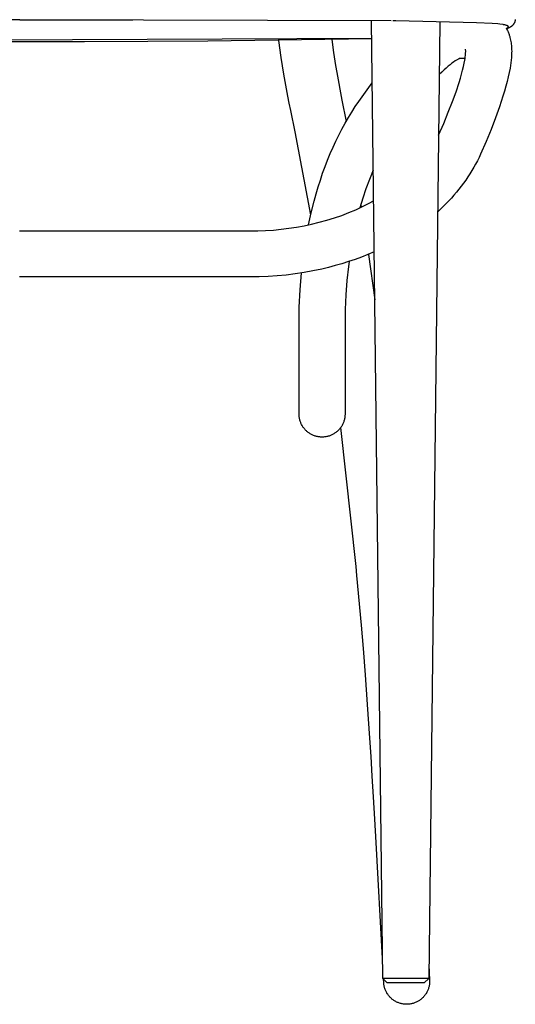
# Model space of a CAD drawing. Header units: millimetres. Extents: x 0 to 17052, y 0 to 22595.
# Tile 2 of 21: x 2889 to 5045, y 0 to 4278. Entities that reach past the tile are written whole.
import ezdxf

# ---------------------------------------------------------------- set-up
doc = ezdxf.new("R2010")
doc.units = ezdxf.units.MM
doc.header["$MEASUREMENT"] = 0
doc.layers.add('Crea2D$visibili$linee', color=7, linetype='Continuous', true_color=0x000000)
doc.layers.add('Predefinito', color=7, linetype='Continuous', true_color=0x000000)

msp = doc.modelspace()

# ---------------------------------------------------------------- linework, layer by layer
at = {"layer": 'Crea2D$visibili$linee'}
for p, q in [((5044.7, 4278.4), (5044.5, 4277.4)), ((2890.1, 4278), (1771.4, 4276.8)), ((3381.8, 4276.5), (2889.7, 4276.6)), ((2889.7, 4276.6), (2889.7, 4276.6)), ((4504.1, 4273.5), (2890.1, 4278)), ((2890.1, 4278), (2890.1, 4278)), ((4467.9, 112.8), (4419.1, 4273)), ((4514.3, 4273.4), (4512, 4273.4)), ((4516.5, 4273.4), (4514.3, 4273.4)), ((4517.6, 4273.4), (4516.5, 4273.4)), ((4521, 4273.3), (4517.6, 4273.4)), ((4524.4, 4273.3), (4521, 4273.3)), ((4875.7, 4265), (4524.4, 4273.3)), ((4716.7, 4267.9), (4667.9, 112.8)), ((4944.1, 4261.4), (4875.7, 4265)), ((4968.5, 4259.5), (4944.1, 4261.4)), ((4976.8, 4258.6), (4968.5, 4259.5)), ((4991.2, 4256.7), (4976.8, 4258.6)), ((4993.9, 4256.3), (4991.2, 4256.7)), ((4996.2, 4255.8), (4993.9, 4256.3)), ((4998.6, 4255.3), (4996.2, 4255.8)), ((5001.3, 4254.7), (4998.6, 4255.3)), ((5004, 4254), (5001.3, 4254.7)), ((5006, 4253.4), (5004, 4254)), ((5005.4, 4240.2), (5007.4, 4241.2)), ((5007, 4253.1), (5006, 4253.4)), ((5011.6, 4240.3), (5006.6, 4238.2)), ((5006.6, 4238.2), (5008.2, 4235.1)), ((5008, 4252.8), (5007, 4253.1)), ((5007.4, 4241.2), (5008.4, 4241.7)), ((5008.7, 4252.5), (5008, 4252.8)), ((5008.4, 4241.7), (5009.4, 4242.3)), ((5009.5, 4252.2), (5008.7, 4252.5)), ((5009.4, 4242.3), (5010.1, 4242.7)), ((5010.2, 4251.9), (5009.5, 4252.2)), ((5010.1, 4242.7), (5010.8, 4243.1)), ((5010.6, 4251.7), (5010.2, 4251.9)), ((5010.9, 4251.5), (5010.6, 4251.7)), ((5010.8, 4243.1), (5011.1, 4243.4)), ((5011.3, 4251.4), (5010.9, 4251.5)), ((5011.1, 4243.4), (5011.4, 4243.6)), ((5011.6, 4251.2), (5011.3, 4251.4)), ((5011.4, 4243.6), (5011.7, 4243.8)), ((5011.9, 4251), (5011.6, 4251.2)), ((5015.8, 4242.2), (5011.6, 4240.3)), ((5011.7, 4243.8), (5012.1, 4244.1)), ((5012.3, 4250.8), (5011.9, 4251)), ((5012.1, 4244.1), (5012.3, 4244.3)), ((5012.5, 4250.6), (5012.3, 4250.8)), ((5012.3, 4244.3), (5012.5, 4244.5)), ((5012.6, 4250.5), (5012.5, 4250.6)), ((5012.5, 4244.5), (5012.8, 4244.7)), ((5012.8, 4250.5), (5012.6, 4250.5)), ((5012.9, 4250.4), (5012.8, 4250.5)), ((5012.8, 4244.7), (5013, 4244.9)), ((5013, 4250.3), (5012.9, 4250.4)), ((5013.1, 4250.2), (5013, 4250.3)), ((5013, 4244.9), (5013.1, 4245)), ((5013.3, 4250.1), (5013.1, 4250.2)), ((5013.1, 4245), (5013.2, 4245.1)), ((5013.2, 4245.1), (5013.3, 4245.2)), ((5013.4, 4249.9), (5013.3, 4250.1)), ((5013.3, 4245.2), (5013.4, 4245.4)), ((5013.5, 4249.9), (5013.4, 4249.9)), ((5013.4, 4245.4), (5013.5, 4245.5)), ((5013.6, 4249.8), (5013.5, 4249.9)), ((5013.5, 4245.5), (5013.7, 4245.6)), ((5013.6, 4249.7), (5013.6, 4249.8)), ((5013.7, 4249.7), (5013.6, 4249.7)), ((5013.8, 4249.6), (5013.7, 4249.7)), ((5013.7, 4245.6), (5013.8, 4245.8)), ((5013.8, 4249.5), (5013.8, 4249.6)), ((5013.9, 4249.4), (5013.8, 4249.5)), ((5013.8, 4245.8), (5013.9, 4245.9)), ((5013.9, 4249.3), (5013.9, 4249.4)), ((5014, 4249.3), (5013.9, 4249.3)), ((5013.9, 4246), (5014, 4246.1)), ((5013.9, 4245.9), (5013.9, 4246)), ((5014.1, 4249.2), (5014, 4249.3)), ((5014, 4246.1), (5014, 4246.2)), ((5014, 4246.2), (5014.1, 4246.2)), ((5014.1, 4249.1), (5014.1, 4249.2)), ((5014.2, 4249), (5014.1, 4249.1)), ((5014.1, 4246.3), (5014.2, 4246.4)), ((5014.1, 4246.2), (5014.1, 4246.3)), ((5014.2, 4248.9), (5014.2, 4249)), ((5014.3, 4248.8), (5014.2, 4248.9)), ((5014.2, 4246.5), (5014.3, 4246.6)), ((5014.2, 4246.4), (5014.2, 4246.5)), ((5014.3, 4248.7), (5014.3, 4248.8)), ((5014.3, 4248.8), (5014.3, 4248.8)), ((5014.4, 4248.6), (5014.3, 4248.7)), ((5014.3, 4246.7), (5014.4, 4246.8)), ((5014.3, 4246.6), (5014.3, 4246.7)), ((5014.4, 4248.5), (5014.4, 4248.6)), ((5014.4, 4248.6), (5014.4, 4248.6)), ((5014.4, 4248.4), (5014.4, 4248.5)), ((5014.4, 4248.5), (5014.4, 4248.5)), ((5014.5, 4248.3), (5014.4, 4248.4)), ((5014.4, 4248.4), (5014.4, 4248.4)), ((5014.4, 4247.1), (5014.5, 4247.2)), ((5014.4, 4247), (5014.4, 4247.1)), ((5014.4, 4246.9), (5014.4, 4247)), ((5014.4, 4246.8), (5014.4, 4246.9)), ((5014.5, 4248.2), (5014.5, 4248.3)), ((5014.5, 4248.3), (5014.5, 4248.3)), ((5014.5, 4248.1), (5014.5, 4248.2)), ((5014.5, 4248.2), (5014.5, 4248.2)), ((5014.5, 4248.2), (5014.5, 4248.2)), ((5014.5, 4248), (5014.5, 4248.1)), ((5014.5, 4248.1), (5014.5, 4248.1)), ((5014.5, 4247.9), (5014.5, 4248)), ((5014.5, 4248), (5014.5, 4248)), ((5014.5, 4247.8), (5014.5, 4247.9)), ((5014.5, 4247.9), (5014.5, 4247.9)), ((5014.5, 4247.7), (5014.5, 4247.8)), ((5014.5, 4247.8), (5014.5, 4247.8)), ((5014.5, 4247.6), (5014.5, 4247.7)), ((5014.5, 4247.7), (5014.5, 4247.7)), ((5014.5, 4247.5), (5014.5, 4247.6)), ((5014.5, 4247.6), (5014.5, 4247.6)), ((5014.5, 4247.4), (5014.5, 4247.5)), ((5014.5, 4247.5), (5014.5, 4247.5)), ((5014.5, 4247.5), (5014.5, 4247.5)), ((5014.5, 4247.3), (5014.5, 4247.4)), ((5014.5, 4247.4), (5014.5, 4247.4)), ((5014.5, 4247.2), (5014.5, 4247.3)), ((5014.5, 4247.3), (5014.5, 4247.3)), ((5014.5, 4247.2), (5014.5, 4247.2)), ((5017.6, 4243.1), (5015.8, 4242.2)), ((5019.4, 4244), (5017.6, 4243.1)), ((5020.9, 4244.8), (5019.4, 4244)), ((5022.4, 4245.6), (5020.9, 4244.8)), ((5023.8, 4246.5), (5022.4, 4245.6)), ((5025.2, 4247.4), (5023.8, 4246.5)), ((5026.5, 4248.2), (5025.2, 4247.4)), ((5027.8, 4249.1), (5026.5, 4248.2)), ((5029, 4250.1), (5027.8, 4249.1)), ((5029.6, 4250.6), (5029, 4250.1)), ((5030.2, 4251.1), (5029.6, 4250.6)), ((5031.3, 4252.1), (5030.2, 4251.1)), ((5032.4, 4253.1), (5031.3, 4252.1)), ((5032.9, 4253.6), (5032.4, 4253.1)), ((5033.4, 4254.2), (5032.9, 4253.6)), ((5033.9, 4254.7), (5033.4, 4254.2)), ((5034.4, 4255.3), (5033.9, 4254.7)), ((5035.2, 4256.2), (5034.4, 4255.3)), ((5035.8, 4257), (5035.2, 4256.2)), ((5036.4, 4257.7), (5035.8, 4257)), ((5036.9, 4258.5), (5036.4, 4257.7)), ((5037.4, 4259.2), (5036.9, 4258.5)), ((5038, 4260), (5037.4, 4259.2)), ((5038.5, 4260.8), (5038, 4260)), ((5038.9, 4261.6), (5038.5, 4260.8)), ((5039.4, 4262.4), (5038.9, 4261.6)), ((5039.9, 4263.3), (5039.4, 4262.4)), ((5040.3, 4264.2), (5039.9, 4263.3)), ((5040.7, 4265), (5040.3, 4264.2)), ((5041.1, 4265.9), (5040.7, 4265)), ((5041.5, 4266.8), (5041.1, 4265.9)), ((5041.9, 4267.8), (5041.5, 4266.8)), ((5042.3, 4268.7), (5041.9, 4267.8)), ((5042.6, 4269.6), (5042.3, 4268.7)), ((5042.9, 4270.6), (5042.6, 4269.6)), ((5043.2, 4271.5), (5042.9, 4270.6)), ((5043.5, 4272.5), (5043.2, 4271.5)), ((5043.7, 4273.4), (5043.5, 4272.5)), ((5043.9, 4274.4), (5043.7, 4273.4)), ((5044.2, 4275.4), (5043.9, 4274.4)), ((5044.4, 4276.4), (5044.2, 4275.4)), ((5044.5, 4277.4), (5044.4, 4276.4)), ((4420, 4195.8), (2029.1, 4185.4)), ((4420, 4195.7), (3706.8, 4185)), ((5008.2, 4235.1), (5010, 4231.6)), ((5010, 4231.6), (5011.6, 4228.3)), ((5011.6, 4228.3), (5013.1, 4224.9)), ((5013.1, 4224.9), (5014.6, 4221.4)), ((5014.6, 4221.4), (5016, 4217.8)), ((5016, 4217.8), (5017.3, 4214.2)), ((5017.3, 4214.2), (5018.6, 4210.6)), ((5018.6, 4210.6), (5020.1, 4205.7)), ((5020.1, 4205.7), (5021.5, 4200.8)), ((5021.5, 4200.8), (5022.9, 4195.4)), ((5022.9, 4195.4), (5024.1, 4189.9)), ((3171.4, 4182.4), (2615.4, 4182.4)), ((3446.8, 4183.4), (3171.4, 4182.4)), ((3706.8, 4185), (3446.8, 4183.4)), ((4026, 4114.6), (4016.5, 4188.3)), ((4247.4, 4192), (4254.6, 4135.3)), ((5024.1, 4189.9), (5025.2, 4184)), ((5025.2, 4184), (5026.2, 4178.1)), ((5026.2, 4178.1), (5027, 4172.1)), ((5027, 4172.1), (5027.6, 4166.2)), ((5027.6, 4166.2), (5028.1, 4159.8)), ((5028.1, 4159.8), (5028.5, 4153.4)), ((5028.5, 4153.4), (5028.7, 4147.1)), ((4037.6, 4041.2), (4026, 4114.6)), ((4254.6, 4135.3), (4263, 4078.8)), ((4798.3, 4107.8), (4796.3, 4106.8)), ((4800.1, 4108.6), (4798.3, 4107.8)), ((4801.6, 4109.3), (4800.1, 4108.6)), ((4826.2, 4110.2), (4800.4, 4110.2)), ((4802.8, 4109.8), (4801.6, 4109.3)), ((4803.8, 4110.2), (4802.8, 4109.8)), ((4824.8, 4101.7), (4826, 4109.3)), ((4826, 4109.3), (4827, 4116.4)), ((4827, 4116.4), (4827.8, 4122.8)), ((4827.8, 4122.8), (4828.3, 4128.7)), ((4828.3, 4149.1), (4828.2, 4149.4)), ((4828.3, 4148.8), (4828.3, 4149.1)), ((4828.5, 4147.9), (4828.3, 4148.8)), ((4828.3, 4128.7), (4828.5, 4131.9)), ((4828.6, 4146.8), (4828.5, 4147.9)), ((4828.5, 4131.9), (4828.7, 4135.1)), ((4828.6, 4145.7), (4828.6, 4146.8)), ((4828.8, 4143.2), (4828.6, 4145.7)), ((4828.7, 4135.1), (4828.8, 4137.9)), ((4828.8, 4140.7), (4828.8, 4143.2)), ((4828.8, 4137.9), (4828.8, 4140.7)), ((5027.7, 4113.4), (5026.7, 4102.3)), ((5028.2, 4120.2), (5027.7, 4113.4)), ((5028.5, 4127), (5028.2, 4120.2)), ((5028.7, 4133.9), (5028.5, 4127)), ((5028.7, 4147.1), (5028.8, 4140.7)), ((5028.8, 4140.7), (5028.7, 4133.9)), ((4263, 4078.8), (4268, 4048.9)), ((4744.1, 4068.2), (4735, 4060)), ((4752.7, 4075.8), (4744.1, 4068.2)), ((4760.9, 4082.6), (4752.7, 4075.8)), ((4768.8, 4088.8), (4760.9, 4082.6)), ((4776.1, 4094.2), (4768.8, 4088.8)), ((4782.8, 4098.8), (4776.1, 4094.2)), ((4785.9, 4100.8), (4782.8, 4098.8)), ((4788.9, 4102.6), (4785.9, 4100.8)), ((4791.5, 4104.2), (4788.9, 4102.6)), ((4794, 4105.6), (4791.5, 4104.2)), ((4796.3, 4106.8), (4794, 4105.6)), ((4815.5, 4058.5), (4819.2, 4074.1)), ((4819.2, 4074.1), (4822.3, 4088.6)), ((4822.3, 4088.6), (4824.8, 4101.7)), ((5021.9, 4067.9), (5018.4, 4049)), ((5023.8, 4079.6), (5021.9, 4067.9)), ((5025.4, 4091), (5023.8, 4079.6)), ((5026.7, 4102.3), (5025.4, 4091)), ((4043.3, 4009.2), (4037.6, 4041.2)), ((4268, 4048.9), (4290.3, 3928.6)), ((4724.4, 4049.9), (4714, 4039.7)), ((4735, 4060), (4724.4, 4049.9)), ((4800.2, 4005.3), (4805.9, 4024.1)), ((4805.9, 4024.1), (4811, 4041.9)), ((4811, 4041.9), (4815.5, 4058.5)), ((5014.2, 4029.6), (5009.3, 4009.5)), ((5018.4, 4049), (5014.2, 4029.6)), ((4049.1, 3977.6), (4043.3, 4009.2)), ((4364.1, 3923.1), (4422.2, 4003.3)), ((4786.8, 3964.9), (4800.2, 4005.3)), ((5003.8, 3988.7), (4997.7, 3967.3)), ((5009.3, 4009.5), (5003.8, 3988.7)), ((4055.2, 3946.3), (4049.1, 3977.6)), ((4061.4, 3915.2), (4055.2, 3946.3)), ((4771.2, 3922.1), (4786.8, 3964.9)), ((4991, 3945.3), (4975.6, 3899.1)), ((4997.7, 3967.3), (4991, 3945.3)), ((4067.7, 3884.2), (4061.4, 3915.2)), ((4290.3, 3928.6), (4308.4, 3835.3)), ((4333.3, 3876.7), (4348.6, 3900.4)), ((4348.6, 3900.4), (4364.1, 3923.1)), ((4753.3, 3876.2), (4771.2, 3922.1)), ((4975.6, 3899.1), (4958.4, 3851.7)), ((4087.1, 3790.2), (4067.7, 3884.2)), ((4304.2, 3828), (4318.5, 3852.5)), ((4318.5, 3852.5), (4333.3, 3876.7)), ((4733.2, 3827.6), (4753.3, 3876.2)), ((4958.4, 3851.7), (4938.9, 3801.6)), ((4290.4, 3802.8), (4304.2, 3828)), ((4710.9, 3776.3), (4733.2, 3827.6)), ((4154.9, 3430.4), (4087.1, 3790.2)), ((4264.2, 3750.8), (4277.1, 3777)), ((4277.1, 3777), (4290.4, 3802.8)), ((4938.9, 3801.6), (4917.3, 3749.3)), ((4239.8, 3696.5), (4251.9, 3724.1)), ((4251.9, 3724.1), (4264.2, 3750.8)), ((4917.3, 3749.3), (4893.5, 3694.5)), ((4228.3, 3668.4), (4239.8, 3696.5)), ((4886.8, 3679.9), (4879.7, 3665.4)), ((4893.5, 3694.5), (4886.8, 3679.9)), ((4206.7, 3610.7), (4217.2, 3639.7)), ((4217.2, 3639.7), (4228.3, 3668.4)), ((4864.3, 3636.8), (4856.1, 3622.7)), ((4872.2, 3651), (4864.3, 3636.8)), ((4879.7, 3665.4), (4872.2, 3651)), ((4196.7, 3581.3), (4206.7, 3610.7)), ((4426.7, 3624.8), (4410.2, 3584.5)), ((4838.6, 3594.9), (4829.3, 3581.2)), ((4847.5, 3608.7), (4838.6, 3594.9)), ((4856.1, 3622.7), (4847.5, 3608.7)), ((4178.2, 3521), (4187.2, 3551.3)), ((4187.2, 3551.3), (4196.7, 3581.3)), ((4410.2, 3584.5), (4395.1, 3543.6)), ((4809.7, 3554.3), (4799.3, 3541.1)), ((4819.7, 3567.7), (4809.7, 3554.3)), ((4829.3, 3581.2), (4819.7, 3567.7)), ((4169.7, 3490.2), (4178.2, 3521)), ((4395.1, 3543.6), (4381.3, 3502.2)), ((4777.7, 3515.3), (4766.4, 3502.6)), ((4788.7, 3528.1), (4777.7, 3515.3)), ((4799.3, 3541.1), (4788.7, 3528.1)), ((4156.9, 3438.7), (4169.7, 3490.2)), ((4381.3, 3502.2), (4368.9, 3460.5)), ((4372.7, 3473.7), (4374.4, 3463)), ((4742.8, 3477.8), (4725.2, 3460.5)), ((4754.7, 3490.1), (4742.8, 3477.8)), ((4766.4, 3502.6), (4754.7, 3490.1)), ((4145.5, 3386.9), (4156.9, 3438.7)), ((4725.2, 3460.5), (4707, 3443.8)), ((4405.9, 3258.5), (4433.3, 3060.9)), ((4321.6, 3227.5), (4318.9, 3206.4)), ((4108.8, 3103.7), (4114.6, 3177.7)), ((4318.9, 3206.4), (4312.5, 3145.3)), ((4312.5, 3145.3), (4307.9, 3083.1)), ((4105.3, 3029.6), (4108.8, 3103.7)), ((4307.9, 3083.1), (4305.1, 3019.2)), ((4104.2, 2955.3), (4105.3, 3029.6)), ((4305.1, 3019.2), (4304.2, 2955.3)), ((4104.2, 2564.6), (4104.2, 2955.3)), ((4304.2, 2955.3), (4304.2, 2564.6)), ((4104.2, 2561.2), (4104.2, 2564.6)), ((4104.4, 2557.8), (4104.2, 2561.2)), ((4104.7, 2554.4), (4104.4, 2557.8)), ((4105.1, 2551), (4104.7, 2554.4)), ((4105.6, 2547.6), (4105.1, 2551)), ((4106.3, 2544.3), (4105.6, 2547.6)), ((4107, 2540.9), (4106.3, 2544.3)), ((4107.9, 2537.6), (4107, 2540.9)), ((4108.9, 2534.4), (4107.9, 2537.6)), ((4110, 2531.1), (4108.9, 2534.4)), ((4111.2, 2527.9), (4110, 2531.1)), ((4112.5, 2524.8), (4111.2, 2527.9)), ((4113.9, 2521.7), (4112.5, 2524.8)), ((4295.9, 2524.8), (4294.5, 2521.7)), ((4297.2, 2527.9), (4295.9, 2524.8)), ((4298.4, 2531.1), (4297.2, 2527.9)), ((4299.5, 2534.4), (4298.4, 2531.1)), ((4300.5, 2537.6), (4299.5, 2534.4)), ((4301.3, 2540.9), (4300.5, 2537.6)), ((4302.1, 2544.3), (4301.3, 2540.9)), ((4302.7, 2547.6), (4302.1, 2544.3)), ((4303.3, 2551), (4302.7, 2547.6)), ((4303.7, 2554.4), (4303.3, 2551)), ((4303.9, 2557.8), (4303.7, 2554.4)), ((4304.1, 2561.2), (4303.9, 2557.8)), ((4304.2, 2564.6), (4304.1, 2561.2)), ((4115.4, 2518.6), (4113.9, 2521.7)), ((4117, 2515.6), (4115.4, 2518.6)), ((4118.7, 2512.6), (4117, 2515.6)), ((4120.6, 2509.8), (4118.7, 2512.6)), ((4122.5, 2506.9), (4120.6, 2509.8)), ((4124.5, 2504.2), (4122.5, 2506.9)), ((4126.6, 2501.5), (4124.5, 2504.2)), ((4128.8, 2498.9), (4126.6, 2501.5)), ((4131.1, 2496.3), (4128.8, 2498.9)), ((4133.5, 2493.9), (4131.1, 2496.3)), ((4135.9, 2491.5), (4133.5, 2493.9)), ((4138.5, 2489.2), (4135.9, 2491.5)), ((4141.1, 2487), (4138.5, 2489.2)), ((4143.8, 2484.9), (4141.1, 2487)), ((4146.5, 2482.9), (4143.8, 2484.9)), ((4149.3, 2481), (4146.5, 2482.9)), ((4261.8, 2482.9), (4259, 2481)), ((4264.6, 2484.9), (4261.8, 2482.9)), ((4267.3, 2487), (4264.6, 2484.9)), ((4269.9, 2489.2), (4267.3, 2487)), ((4272.4, 2491.5), (4269.9, 2489.2)), ((4274.9, 2493.9), (4272.4, 2491.5)), ((4277.3, 2496.3), (4274.9, 2493.9)), ((4279.6, 2498.9), (4277.3, 2496.3)), ((4281.8, 2501.5), (4279.6, 2498.9)), ((4283.9, 2504.2), (4281.8, 2501.5)), ((4285.9, 2506.9), (4283.9, 2504.2)), ((4352.2, 1901.7), (4285.7, 2506.7)), ((4287.8, 2509.8), (4285.9, 2506.9)), ((4289.6, 2512.6), (4287.8, 2509.8)), ((4291.3, 2515.6), (4289.6, 2512.6)), ((4293, 2518.6), (4291.3, 2515.6)), ((4294.5, 2521.7), (4293, 2518.6)), ((4152.2, 2479.2), (4149.3, 2481)), ((4155.2, 2477.4), (4152.2, 2479.2)), ((4158.2, 2475.8), (4155.2, 2477.4)), ((4161.2, 2474.3), (4158.2, 2475.8)), ((4164.3, 2472.9), (4161.2, 2474.3)), ((4167.5, 2471.6), (4164.3, 2472.9)), ((4170.7, 2470.4), (4167.5, 2471.6)), ((4173.9, 2469.3), (4170.7, 2470.4)), ((4177.2, 2468.3), (4173.9, 2469.3)), ((4180.5, 2467.4), (4177.2, 2468.3)), ((4183.8, 2466.7), (4180.5, 2467.4)), ((4187.2, 2466.1), (4183.8, 2466.7)), ((4190.6, 2465.5), (4187.2, 2466.1)), ((4194, 2465.1), (4190.6, 2465.5)), ((4197.4, 2464.8), (4194, 2465.1)), ((4200.8, 2464.7), (4197.4, 2464.8)), ((4204.2, 2464.6), (4200.8, 2464.7)), ((4207.6, 2464.7), (4204.2, 2464.6)), ((4211, 2464.8), (4207.6, 2464.7)), ((4214.4, 2465.1), (4211, 2464.8)), ((4217.8, 2465.5), (4214.4, 2465.1)), ((4221.2, 2466.1), (4217.8, 2465.5)), ((4224.5, 2466.7), (4221.2, 2466.1)), ((4227.9, 2467.4), (4224.5, 2466.7)), ((4231.2, 2468.3), (4227.9, 2467.4)), ((4234.4, 2469.3), (4231.2, 2468.3)), ((4237.7, 2470.4), (4234.4, 2469.3)), ((4240.9, 2471.6), (4237.7, 2470.4)), ((4244, 2472.9), (4240.9, 2471.6)), ((4247.1, 2474.3), (4244, 2472.9)), ((4250.2, 2475.8), (4247.1, 2474.3)), ((4253.2, 2477.4), (4250.2, 2475.8)), ((4256.1, 2479.2), (4253.2, 2477.4)), ((4259, 2481), (4256.1, 2479.2)), ((4356.1, 1862.9), (4352.2, 1901.7)), ((4375.8, 1647.3), (4356.1, 1862.9)), ((4384.2, 1545.4), (4375.8, 1647.3)), ((4393, 1431.2), (4384.2, 1545.4)), ((4402.3, 1302.2), (4393, 1431.2)), ((4412.2, 1156.4), (4402.3, 1302.2)), ((4417.4, 1076.5), (4412.2, 1156.4)), ((4422.7, 991.4), (4417.4, 1076.5)), ((4428.2, 901.1), (4422.7, 991.4)), ((4433.9, 805.1), (4428.2, 901.1)), ((4439.8, 703.1), (4433.9, 805.1)), ((4466.9, 199.5), (4439.8, 703.1)), ((4668.6, 170.9), (4671.9, 105)), ((4620.5, 112.8), (4467.9, 112.8)), ((4487.7, 92.8), (4467.9, 112.8)), ((4472.2, 95), (4471.5, 109.2)), ((4472.4, 91.5), (4472.2, 95)), ((4472.8, 88.1), (4472.4, 91.5)), ((4473.2, 84.7), (4472.8, 88.1)), ((4610.1, 92.8), (4487.7, 92.8)), ((4648.2, 92.8), (4610.1, 92.8)), ((4655.9, 112.8), (4620.5, 112.8)), ((4667.9, 112.8), (4648.2, 92.8)), ((4665, 112.8), (4655.9, 112.8)), ((4667.2, 112.8), (4665, 112.8)), ((4667.8, 112.8), (4667.2, 112.8)), ((4667.9, 112.8), (4667.8, 112.8)), ((4667.9, 112.8), (4667.9, 112.8)), ((4667.9, 112.8), (4667.9, 112.8)), ((4667.9, 112.8), (4667.9, 112.8)), ((4667.9, 112.8), (4667.9, 112.8)), ((4671.3, 87.9), (4670.9, 84.5)), ((4671.7, 91.3), (4671.3, 87.9)), ((4671.9, 94.7), (4671.7, 91.3)), ((4671.9, 105), (4672.1, 101.6)), ((4672, 98.1), (4671.9, 94.7)), ((4672.1, 101.6), (4672, 98.1)), ((4473.8, 81.3), (4473.2, 84.7)), ((4474.5, 77.9), (4473.8, 81.3)), ((4475.4, 74.6), (4474.5, 77.9)), ((4476.3, 71.2), (4475.4, 74.6)), ((4477.3, 68), (4476.3, 71.2)), ((4478.5, 64.7), (4477.3, 68)), ((4479.8, 61.5), (4478.5, 64.7)), ((4481.2, 58.3), (4479.8, 61.5)), ((4482.6, 55.2), (4481.2, 58.3)), ((4484.2, 52.2), (4482.6, 55.2)), ((4485.9, 49.2), (4484.2, 52.2)), ((4487.8, 46.2), (4485.9, 49.2)), ((4489.7, 43.4), (4487.8, 46.2)), ((4491.7, 40.5), (4489.7, 43.4)), ((4654.5, 43.4), (4652.5, 40.6)), ((4656.4, 46.2), (4654.5, 43.4)), ((4658.2, 49.1), (4656.4, 46.2)), ((4659.9, 52.1), (4658.2, 49.1)), ((4661.5, 55.2), (4659.9, 52.1)), ((4662.9, 58.3), (4661.5, 55.2)), ((4664.3, 61.4), (4662.9, 58.3)), ((4665.6, 64.6), (4664.3, 61.4)), ((4666.8, 67.8), (4665.6, 64.6)), ((4667.8, 71.1), (4666.8, 67.8)), ((4668.7, 74.4), (4667.8, 71.1)), ((4669.6, 77.7), (4668.7, 74.4)), ((4670.3, 81.1), (4669.6, 77.7)), ((4670.9, 84.5), (4670.3, 81.1)), ((4493.8, 37.8), (4491.7, 40.5)), ((4496, 35.1), (4493.8, 37.8)), ((4498.2, 32.6), (4496, 35.1)), ((4500.6, 30), (4498.2, 32.6)), ((4503.1, 27.6), (4500.6, 30)), ((4505.6, 25.3), (4503.1, 27.6)), ((4508.2, 23), (4505.6, 25.3)), ((4510.9, 20.9), (4508.2, 23)), ((4513.7, 18.8), (4510.9, 20.9)), ((4516.5, 16.9), (4513.7, 18.8)), ((4519.4, 15), (4516.5, 16.9)), ((4522.4, 13.2), (4519.4, 15)), ((4525.4, 11.6), (4522.4, 13.2)), ((4528.5, 10), (4525.4, 11.6)), ((4531.6, 8.5), (4528.5, 10)), ((4534.8, 7.2), (4531.6, 8.5)), ((4538, 6), (4534.8, 7.2)), ((4541.3, 4.9), (4538, 6)), ((4544.6, 3.9), (4541.3, 4.9)), ((4547.9, 3), (4544.6, 3.9)), ((4551.3, 2.2), (4547.9, 3)), ((4554.7, 1.5), (4551.3, 2.2)), ((4558.1, 1), (4554.7, 1.5)), ((4561.5, 0.6), (4558.1, 1)), ((4564.9, 0.3), (4561.5, 0.6)), ((4568.4, 0.1), (4564.9, 0.3)), ((4571.8, 0), (4568.4, 0.1)), ((4575.3, 0.1), (4571.8, 0)), ((4578.1, 0.2), (4575.3, 0.1)), ((4580.9, 0.4), (4578.1, 0.2)), ((4583.7, 0.7), (4580.9, 0.4)), ((4586.5, 1), (4583.7, 0.7)), ((4589.9, 1.6), (4586.5, 1)), ((4593.2, 2.3), (4589.9, 1.6)), ((4596.6, 3.1), (4593.2, 2.3)), ((4599.9, 4), (4596.6, 3.1)), ((4603.2, 5), (4599.9, 4)), ((4606.4, 6.1), (4603.2, 5)), ((4609.6, 7.3), (4606.4, 6.1)), ((4612.8, 8.7), (4609.6, 7.3)), ((4615.9, 10.1), (4612.8, 8.7)), ((4619, 11.7), (4615.9, 10.1)), ((4622, 13.3), (4619, 11.7)), ((4624.9, 15.1), (4622, 13.3)), ((4627.8, 17), (4624.9, 15.1)), ((4630.6, 18.9), (4627.8, 17)), ((4633.4, 21), (4630.6, 18.9)), ((4636, 23.1), (4633.4, 21)), ((4638.6, 25.4), (4636, 23.1)), ((4641.2, 27.7), (4638.6, 25.4)), ((4643.6, 30.1), (4641.2, 27.7)), ((4646, 32.6), (4643.6, 30.1)), ((4648.2, 35.2), (4646, 32.6)), ((4650.4, 37.8), (4648.2, 35.2)), ((4652.5, 40.6), (4650.4, 37.8))]:
    msp.add_line(p, q, dxfattribs=at)
at = {"layer": 'Predefinito'}
for p, q in [((4351, 3452.4), (4380.6, 3466)), ((4380.6, 3466), (4409.3, 3480.3)), ((4409.3, 3480.3), (4428.3, 3490.4)), ((4257.6, 3417), (4289.5, 3427.9)), ((4289.5, 3427.9), (4320.6, 3439.8)), ((4320.6, 3439.8), (4351, 3452.4)), ((4092.9, 3376.8), (4125.8, 3382.8)), ((4125.8, 3382.8), (4158.4, 3389.7)), ((4158.4, 3389.7), (4192, 3397.8)), ((4192, 3397.8), (4225.1, 3407)), ((4225.1, 3407), (4257.6, 3417)), ((2888.6, 3360.2), (3890.6, 3360.2)), ((3890.6, 3360.2), (3924.7, 3360.6)), ((3924.7, 3360.6), (3958.6, 3362)), ((3958.6, 3362), (3992.5, 3364.3)), ((3992.5, 3364.3), (4026.2, 3367.6)), ((4026.2, 3367.6), (4059.7, 3371.8)), ((4059.7, 3371.8), (4092.9, 3376.8)), ((4403.7, 3257.6), (4376.1, 3246.7)), ((4430.9, 3269.1), (4403.7, 3257.6)), ((4261.7, 3209.5), (4232.3, 3201.7)), ((4290.8, 3217.8), (4261.7, 3209.5)), ((4319.6, 3226.8), (4290.8, 3217.8)), ((4348.1, 3236.5), (4319.6, 3226.8)), ((4376.1, 3246.7), (4348.1, 3236.5)), ((4048.3, 3168.8), (4009.1, 3165)), ((4087.3, 3173.7), (4048.3, 3168.8)), ((4126.1, 3179.6), (4087.3, 3173.7)), ((4164.5, 3186.6), (4126.1, 3179.6)), ((4202.5, 3194.6), (4164.5, 3186.6)), ((4232.3, 3201.7), (4202.5, 3194.6)), ((3890.6, 3160.2), (2888.6, 3160.2)), ((3930.2, 3160.7), (3890.6, 3160.2)), ((3969.7, 3162.3), (3930.2, 3160.7)), ((4009.1, 3165), (3969.7, 3162.3))]:
    msp.add_line(p, q, dxfattribs=at)

doc.saveas('drawing.dxf')
